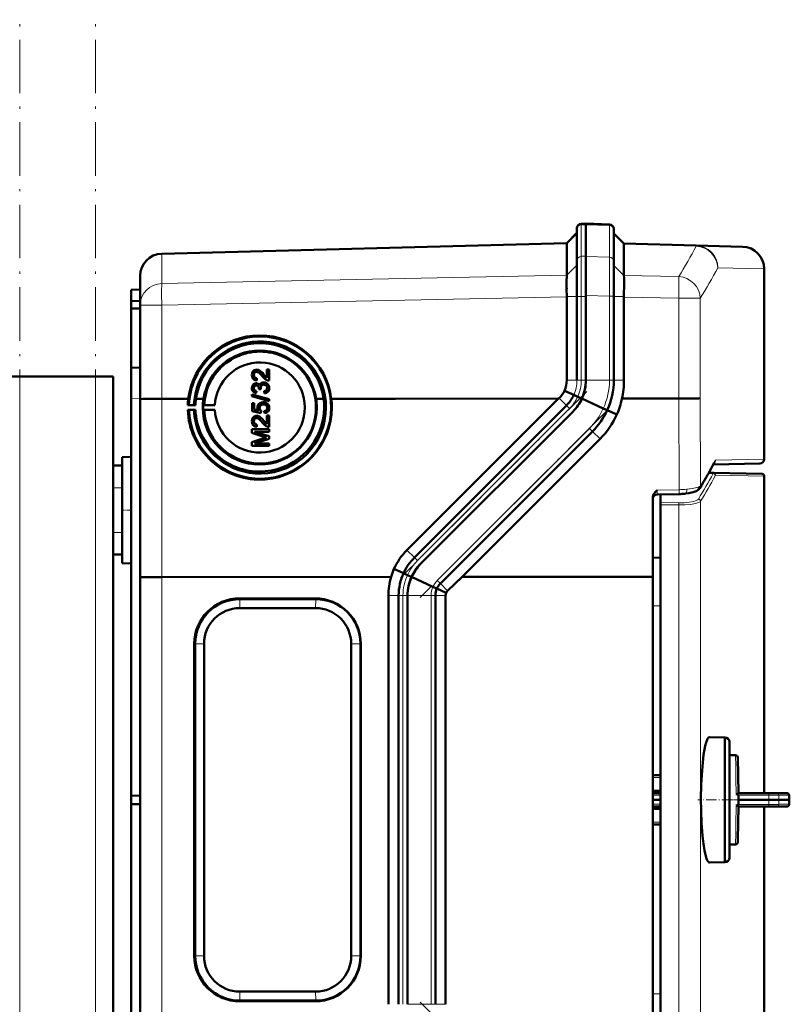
# Model space of a CAD drawing. Extents: x -1351 to 1763, y -1300 to 640.
# Tile 75 of 90: x 586 to 758, y 324 to 545. Entities that reach past the tile are written whole.
import ezdxf

# ---------------------------------------------------------------- set-up
doc = ezdxf.new("R2010")
doc.units = 0
doc.linetypes.add('DASHDOT', pattern=[18.5, 12, -3, 0.5, -3])

msp = doc.modelspace()

# ---------------------------------------------------------------- linework, layer by layer
at = {"color": 7, "linetype": 'DASHDOT', "lineweight": 18}
for p, q in [((585.6, -414.96), (585.6, 545.04)), ((602.6, -414.96), (602.6, 545.04)), ((712.79, 461.64), (671, 419.85)), ((717.2, 457.22), (675.42, 415.43)), ((717.2, 282.86), (675.42, 324.65))]:
    msp.add_line(p, q, dxfattribs=at)
at = {"color": 7, "lineweight": 50}
for p, q in [((712.6, 499.29), (711.57, 499.25)), ((712.6, 499.29), (712.6, 499.05)), ((717.88, 499.1), (712.6, 499.29)), ((712.6, 499.29), (712.6, 499.05)), ((708.3, 494.93), (710.6, 497.23)), ((710.6, 498.25), (710.6, 498.04)), ((710.6, 498.04), (710.6, 490.98)), ((712.6, 499.05), (712.6, 491.95)), ((712.6, 499.05), (712.6, 491.99)), ((718.85, 498.11), (718.85, 497.9)), ((718.85, 497.9), (718.85, 490.83)), ((721.14, 494.82), (718.85, 497.11)), ((617.47, 492.55), (708.3, 494.93)), ((708.3, 494.8), (708.3, 487.76)), ((721.14, 494.82), (737.34, 494.39)), ((721.14, 494.69), (721.14, 487.68)), ((721.14, 494.69), (721.14, 494.69)), ((737.34, 494.39), (747.73, 494.12)), ((710.6, 490.98), (710.6, 482.98)), ((712.6, 491.99), (712.6, 482.98)), ((712.6, 483.19), (712.6, 491.95)), ((718.85, 483.04), (718.85, 490.83)), ((752.6, 446.46), (752.6, 489.12)), ((612.6, 481), (612.6, 487.55)), ((708.3, 487.74), (708.29, 487.44)), ((708.3, 487.74), (708.3, 487.76)), ((610.6, 484.47), (612.6, 484.54)), ((610.6, 484.47), (610.6, 481.87)), ((708.28, 484.59), (708.3, 482.98)), ((610.6, 481.87), (612.6, 481.97)), ((610.6, 481.87), (610.6, 480.27)), ((708.3, 482.89), (708.3, 482.98)), ((708.3, 482.89), (708.3, 464.18)), ((710.6, 482.98), (710.6, 464.18)), ((712.6, 483.19), (712.6, 464.18)), ((712.6, 482.98), (712.6, 464.18)), ((718.85, 483.04), (718.85, 464.18)), ((721.14, 482.81), (721.14, 482.98)), ((721.14, 482.81), (721.14, 464.18)), ((610.6, 480.27), (610.6, 466.97)), ((610.6, 480.27), (612.6, 480.25)), ((612.6, 459.94), (612.6, 481)), ((610.6, 466.97), (612.6, 467.04)), ((610.6, 459.97), (610.6, 466.97)), ((638.74, 466.05), (638.75, 466.05)), ((639.12, 466.48), (639.13, 466.48)), ((641.03, 464.71), (641.03, 466.6)), ((641.03, 466.6), (641.52, 466.6)), ((641.52, 466.6), (641.52, 464.08)), ((641.52, 466.6), (641.53, 466.59)), ((641.53, 466.59), (641.53, 464.07)), ((585.6, 465.04), (581.6, 465.04)), ((602.6, 465.04), (585.6, 465.04)), ((606.6, 465.04), (602.6, 465.04)), ((606.6, 445.04), (606.6, 465.04)), ((638.11, 465.35), (638.12, 465.35)), ((638.41, 464.2), (638.42, 464.19)), ((638.81, 464.62), (638.76, 464.12)), ((638.81, 464.62), (638.76, 464.13)), ((638.76, 464.13), (638.76, 464.12)), ((638.81, 464.62), (638.81, 464.62)), ((640.31, 465.48), (640.32, 465.47)), ((640.32, 465.47), (641.03, 464.71)), ((641.18, 464.13), (641.19, 464.13)), ((641.52, 464.08), (641.53, 464.07)), ((638.11, 462.4), (638.12, 462.4)), ((638.71, 461.75), (638.66, 461.26)), ((638.67, 462.99), (638.67, 462.99)), ((638.71, 461.75), (638.67, 461.26)), ((638.71, 461.75), (638.71, 461.75)), ((638.9, 463.44), (638.91, 463.44)), ((639.25, 462.2), (639.26, 462.27)), ((639.69, 462.15), (639.25, 462.2)), ((639.25, 462.2), (639.26, 462.19)), ((639.7, 462.14), (639.26, 462.19)), ((639.64, 462.46), (639.65, 462.46)), ((639.69, 462.15), (639.7, 462.14)), ((640.36, 463.19), (640.37, 463.18)), ((640.48, 461.21), (640.44, 461.71)), ((640.75, 463.62), (640.76, 463.62)), ((641.57, 462.41), (641.58, 462.41)), ((709.89, 460.87), (707.79, 461.82)), ((610.6, 459.97), (610.6, 370.97)), ((612.6, 419.95), (612.6, 459.94)), ((617.47, 460.01), (620.38, 460.01)), ((620.38, 460.02), (620.38, 460.01)), ((623.42, 460.02), (620.38, 460.02)), ((621.04, 460.01), (623.42, 460.01)), ((621.04, 460.01), (623.42, 460.01)), ((625.13, 460.01), (626.83, 460.01)), ((625.13, 460.01), (626.83, 460.01)), ((625.14, 460.02), (626.83, 460.02)), ((637.67, 460.98), (641.52, 459.89)), ((637.67, 460.57), (637.67, 460.98)), ((641.52, 459.48), (637.67, 460.57)), ((637.67, 460.57), (637.68, 460.57)), ((641.53, 459.48), (637.68, 460.57)), ((638.43, 461.32), (638.44, 461.31)), ((638.66, 461.26), (638.67, 461.26)), ((640.48, 461.21), (640.49, 461.21)), ((641.52, 459.89), (641.52, 459.48)), ((641.52, 459.89), (641.53, 459.89)), ((641.52, 459.48), (641.53, 459.48)), ((641.53, 459.89), (641.53, 459.48)), ((652.07, 460.02), (653.76, 460.02)), ((653.76, 460.02), (652.07, 460.02)), ((652.07, 460.01), (653.77, 460.01)), ((653.76, 460.02), (653.76, 460.02)), ((655.48, 460.02), (661.65, 460.02)), ((655.48, 460.02), (669.89, 460.02)), ((655.48, 460.01), (661.65, 460.01)), ((661.65, 460.01), (661.65, 460.02)), ((669.89, 460.02), (706.45, 460.04)), ((672.46, 426.04), (706.45, 460.04)), ((706.45, 460.04), (706.6, 460.18)), ((710.77, 460.47), (709.89, 460.87)), ((711.71, 460.04), (710.77, 460.47)), ((716.5, 457.85), (711.69, 460.04)), ((720.67, 460.04), (733.42, 460.05)), ((623.57, 458.58), (623.3, 458.56)), ((623.3, 458.56), (625.02, 458.56)), ((623.3, 457.54), (623.57, 457.48)), ((625.02, 457.54), (623.3, 457.54)), ((624.69, 458.57), (623.57, 458.58)), ((623.57, 457.48), (624.69, 457.5)), ((625.02, 458.56), (624.69, 458.57)), ((624.69, 457.5), (625.02, 457.54)), ((626.99, 458.57), (626.74, 458.55)), ((626.74, 458.55), (629.35, 458.55)), ((626.74, 457.55), (626.99, 457.49)), ((629.35, 457.55), (626.74, 457.55)), ((629.35, 458.55), (626.99, 458.57)), ((626.99, 457.49), (629.35, 457.55)), ((637.72, 459.04), (638.21, 459.04)), ((637.72, 457.21), (637.72, 459.04)), ((639.69, 456.82), (637.72, 457.21)), ((637.72, 457.21), (637.73, 457.21)), ((639.7, 456.81), (637.73, 457.21)), ((638.21, 459.04), (638.21, 457.61)), ((638.21, 459.04), (638.22, 459.04)), ((638.21, 457.61), (639.21, 457.42)), ((638.22, 459.04), (638.22, 457.61)), ((639.4, 457.97), (639.41, 457.97)), ((639.74, 457.31), (639.69, 456.82)), ((639.75, 457.31), (639.7, 456.81)), ((639.74, 457.31), (639.75, 457.31)), ((640.23, 458.74), (640.24, 458.74)), ((640.48, 456.77), (640.44, 457.26)), ((640.7, 459.16), (640.71, 459.16)), ((641.1, 458.94), (641.11, 458.94)), ((641.57, 457.96), (641.58, 457.96)), ((708.26, 458.52), (674.12, 424.38)), ((717.38, 457.45), (716.5, 457.85)), ((719.56, 456.46), (717.38, 457.45)), ((638.11, 454.98), (638.12, 454.97)), ((638.74, 455.68), (638.75, 455.68)), ((639.12, 456.11), (639.13, 456.11)), ((639.69, 456.82), (639.7, 456.81)), ((640.31, 455.11), (640.32, 455.1)), ((640.32, 455.1), (641.03, 454.34)), ((640.48, 456.77), (640.49, 456.76)), ((641.03, 454.34), (641.03, 456.22)), ((641.03, 456.22), (641.52, 456.22)), ((641.52, 456.22), (641.52, 453.7)), ((641.52, 456.22), (641.53, 456.22)), ((641.53, 456.22), (641.53, 453.7)), ((709.67, 457.11), (675.53, 422.97)), ((709.67, 457.11), (675.53, 422.97)), ((637.67, 453.16), (641.52, 453.16)), ((637.67, 452.35), (637.67, 453.16)), ((638.41, 453.82), (638.42, 453.82)), ((638.81, 454.25), (638.76, 453.75)), ((638.81, 454.24), (638.76, 453.75)), ((638.76, 453.75), (638.76, 453.75)), ((638.81, 454.25), (638.81, 454.24)), ((641.18, 453.76), (641.19, 453.75)), ((641.52, 453.7), (641.53, 453.7)), ((641.52, 453.16), (641.52, 452.62)), ((641.52, 453.16), (641.53, 453.16)), ((641.53, 453.16), (641.53, 452.62)), ((640.33, 451.5), (637.67, 452.35)), ((637.67, 452.35), (637.68, 452.35)), ((637.67, 450.27), (640.37, 451.14)), ((640.33, 451.5), (637.68, 452.35)), ((638.26, 452.62), (641.52, 451.59)), ((641.52, 452.62), (638.26, 452.62)), ((641.52, 451.02), (638.26, 450)), ((641.53, 452.62), (638.27, 452.61)), ((641.53, 451.02), (638.27, 450)), ((640.33, 451.5), (640.33, 451.5)), ((641.52, 452.62), (641.53, 452.62)), ((641.52, 451.59), (641.52, 451.02)), ((641.52, 451.59), (641.53, 451.59)), ((641.52, 451.02), (641.53, 451.02)), ((641.53, 451.59), (641.53, 451.02)), ((714.09, 452.69), (679.95, 418.55)), ((715.78, 451), (684.82, 420.04)), ((637.67, 449.46), (637.67, 450.27)), ((641.52, 449.46), (637.67, 449.46)), ((637.67, 449.46), (637.68, 449.45)), ((641.53, 449.45), (637.68, 449.45)), ((638.26, 450), (641.52, 450)), ((641.52, 450), (641.52, 449.46)), ((641.52, 450), (641.53, 450)), ((641.52, 449.46), (641.53, 449.45)), ((641.53, 450), (641.53, 449.45)), ((608.6, 446.93), (610.6, 446.99)), ((608.6, 446.93), (610.6, 446.99)), ((608.6, 423.14), (608.6, 446.93)), ((606.6, 445.04), (608.6, 445.04)), ((606.6, 440.04), (606.6, 445.04)), ((608.6, 440.04), (608.6, 445.04)), ((751.62, 445.46), (741.19, 445.28)), ((740.15, 443.38), (741.26, 443.36)), ((741.26, 443.36), (752.11, 443.17)), ((752.6, 442.67), (752.6, 371.55)), ((606.6, 440.04), (606.6, 430.04)), ((608.6, 440.04), (608.6, 430.04)), ((727.6, 420.06), (727.6, 437.77)), ((728.57, 438.52), (733.49, 438.63)), ((729.31, 438.53), (729.31, 436.74)), ((729.31, 436.25), (729.31, 436.74)), ((729.31, 436.25), (729.31, 303.84)), ((606.6, 425.04), (606.6, 430.04)), ((608.6, 425.04), (608.6, 430.04)), ((606.6, 315.04), (606.6, 425.04)), ((606.6, 425.04), (608.6, 425.04)), ((727.6, 424.36), (729.31, 424.37)), ((608.6, 423.14), (610.6, 423.09)), ((671.69, 420.87), (669.54, 421.84)), ((612.6, 320.12), (612.6, 419.95)), ((668.91, 420.04), (617.47, 420.02)), ((672.57, 420.47), (671.69, 420.87)), ((673.51, 420.04), (672.57, 420.47)), ((678.3, 417.85), (673.49, 420.04)), ((684.82, 420.04), (681.57, 416.92)), ((727.6, 420.06), (684.82, 420.04)), ((727.6, 320.02), (727.6, 420.06)), ((679.18, 417.45), (678.3, 417.85)), ((681.27, 416.5), (679.18, 417.45)), ((634.94, 415.22), (651.93, 415.22)), ((668.3, 324.18), (668.3, 415.9)), ((670.6, 415.9), (670.6, 324.18)), ((672.6, 324.18), (672.6, 415.9)), ((672.6, 415.9), (672.6, 324.18)), ((678.85, 324.18), (678.85, 415.9)), ((681.14, 415.9), (681.14, 324.18)), ((634.95, 413.05), (651.95, 413.05)), ((652, 415.07), (635, 415.07)), ((624.76, 335.04), (624.76, 405.04)), ((624.98, 335.04), (624.98, 405.04)), ((626.95, 405.04), (626.95, 335.04)), ((659.95, 405.04), (659.95, 335.04)), ((662.03, 335.04), (662.03, 405.04)), ((662.12, 405.04), (662.12, 335.04)), ((740.32, 384.14), (743.78, 384.05)), ((743.78, 380.08), (743.78, 384.05)), ((744.78, 383.05), (744.78, 357.05)), ((744.78, 380.05), (744.78, 383.05)), ((743.78, 356.05), (743.78, 380.08)), ((746.17, 380.05), (744.78, 380.05)), ((746.8, 371.55), (746.67, 379.56)), ((729.31, 375.55), (727.6, 375.55)), ((729.31, 372.05), (727.6, 372.05)), ((727.6, 371.55), (729.31, 371.55)), ((746.6, 371.41), (746.73, 371.5)), ((753.56, 371.55), (746.8, 371.55)), ((746.82, 371.1), (746.8, 370.05)), ((753.56, 371.55), (755.35, 371.55)), ((757.66, 371.55), (755.35, 371.55)), ((610.6, 370.97), (612.6, 371.04)), ((610.6, 369.11), (610.6, 370.97)), ((610.6, 280.1), (610.6, 369.11)), ((610.6, 369.11), (612.6, 369.04)), ((729.31, 370.05), (727.6, 370.05)), ((753.6, 370.05), (746.8, 370.05)), ((746.82, 369), (746.8, 370.05)), ((755.84, 370.05), (753.6, 370.05)), ((755.84, 370.05), (758.19, 370.05)), ((758.22, 370.05), (758.19, 370.05)), ((727.6, 368.55), (729.31, 368.55)), ((729.31, 368.04), (727.6, 368.04)), ((746.8, 368.55), (746.68, 361.13)), ((753.56, 368.55), (746.8, 368.55)), ((752.6, 368.55), (752.6, 297.42)), ((753.56, 368.55), (755.35, 368.55)), ((757.66, 368.55), (755.35, 368.55)), ((757.66, 368.55), (757.69, 368.55)), ((729.31, 364.55), (727.6, 364.55)), ((744.78, 360.05), (746.17, 360.05)), ((744.78, 357.05), (744.78, 360.05)), ((746.68, 361.13), (746.67, 360.54)), ((740.29, 355.96), (740.32, 355.96)), ((743.78, 356.05), (740.32, 355.96)), ((651.95, 327.03), (634.95, 327.03)), ((651.93, 324.85), (634.94, 324.85)), ((635, 325.01), (652, 325.01))]:
    msp.add_line(p, q, dxfattribs=at)
at = {"color": 7, "lineweight": 18}
for p, q in [((711.57, 499.25), (711.57, 499.02)), ((708.3, 494.8), (710.6, 497.04)), ((711.57, 499.02), (712.6, 499.05)), ((711.57, 499.02), (711.57, 491.96)), ((717.88, 498.87), (712.6, 499.05)), ((717.88, 499.1), (717.88, 498.87)), ((717.88, 498.87), (717.88, 491.8)), ((708.3, 494.8), (617.47, 492.42)), ((721.14, 494.69), (718.85, 496.92)), ((617.47, 492.55), (617.47, 492.42)), ((737.34, 494.26), (721.14, 494.69)), ((617.47, 485.87), (617.47, 492.42)), ((712.6, 491.99), (711.57, 491.96)), ((711.57, 491.96), (711.57, 482.98)), ((712.6, 491.95), (717.88, 491.8)), ((708.3, 487.74), (710.6, 489.98)), ((721.14, 487.63), (718.85, 489.87)), ((752.6, 489.12), (742.17, 489.39)), ((617.47, 485.87), (708.3, 487.76)), ((721.14, 487.68), (733.42, 487.42)), ((708.3, 482.89), (617.47, 481)), ((708.3, 482.98), (710.6, 482.98)), ((710.6, 482.98), (711.57, 482.98)), ((711.57, 482.98), (711.57, 464.18)), ((711.57, 482.98), (712.6, 482.98)), ((717.88, 483.04), (712.6, 483.19)), ((717.88, 483.04), (717.88, 464.18)), ((717.88, 483.04), (718.85, 483.04)), ((721.14, 482.98), (718.85, 482.98)), ((733.42, 482.55), (721.14, 482.81)), ((733.42, 460.05), (733.42, 482.55)), ((738.24, 482.55), (733.42, 482.55)), ((738.24, 482.55), (738.24, 460.11)), ((617.47, 481), (612.6, 481)), ((617.47, 460.01), (617.47, 481)), ((585.6, -334.96), (585.6, 465.04)), ((602.6, -334.96), (602.6, 465.04)), ((710.6, 464.18), (708.3, 464.18)), ((710.6, 464.18), (711.57, 464.18)), ((711.57, 464.18), (712.6, 464.18)), ((717.88, 464.18), (712.6, 464.18)), ((717.88, 464.18), (718.85, 464.18)), ((721.14, 464.18), (718.85, 464.18)), ((612.6, 460.04), (610.6, 459.97)), ((617.47, 420.02), (617.47, 460.01)), ((708.26, 458.52), (706.6, 460.18)), ((709.89, 460.87), (709.89, 460.87)), ((733.49, 439.61), (733.42, 460.05)), ((738.24, 460.11), (738.31, 440.49)), ((708.94, 457.84), (674.8, 423.7)), ((708.26, 458.52), (708.94, 457.84)), ((717.38, 457.45), (717.38, 457.45)), ((713.41, 453.37), (679.26, 419.23)), ((713.41, 453.37), (714.09, 452.69)), ((715.78, 451), (714.09, 452.69)), ((741.66, 446.27), (752.6, 446.46)), ((741.13, 443.24), (740.08, 443.25)), ((752.6, 442.67), (741.74, 442.86)), ((606.6, 440.04), (608.6, 440.04)), ((728.57, 439.49), (733.49, 439.61)), ((729.31, 436.74), (733.44, 436.68)), ((733.44, 436.2), (729.31, 436.25)), ((733.44, 303.9), (733.44, 436.2)), ((738.31, 437.01), (738.31, 303.08)), ((606.6, 430.04), (608.6, 430.04)), ((674.12, 424.38), (672.46, 426.04)), ((674.12, 424.38), (674.8, 423.7)), ((617.47, 320.06), (617.47, 420.02)), ((671.69, 420.87), (671.69, 420.87)), ((679.18, 417.45), (679.18, 417.45)), ((679.26, 419.23), (679.95, 418.55)), ((681.57, 416.92), (679.95, 418.55)), ((635, 415.07), (634.94, 415.22)), ((652, 415.07), (651.93, 415.22)), ((670.6, 415.9), (668.3, 415.9)), ((670.6, 415.9), (671.57, 415.9)), ((671.57, 415.9), (671.57, 324.18)), ((672.6, 415.9), (671.57, 415.9)), ((677.88, 415.9), (672.6, 415.9)), ((677.88, 324.18), (677.88, 415.9)), ((677.88, 415.9), (678.85, 415.9)), ((681.14, 415.9), (678.85, 415.9)), ((634.95, 413.05), (635, 415.07)), ((652, 415.07), (651.95, 413.05)), ((729.31, 413.57), (727.6, 413.56)), ((624.98, 405.04), (624.76, 405.04)), ((624.98, 405.04), (626.95, 405.04)), ((662.03, 405.04), (659.95, 405.04)), ((662.12, 405.04), (662.03, 405.04)), ((746.21, 377.55), (746.17, 380.05)), ((746.25, 374.73), (746.21, 377.55)), ((727.6, 375.06), (729.31, 375.06)), ((746.26, 373.92), (746.25, 374.73)), ((746.29, 372.2), (746.26, 373.92)), ((727.6, 371.06), (729.31, 371.06)), ((746.3, 371.75), (746.29, 372.2)), ((746.31, 371.31), (746.3, 371.75)), ((753.6, 371.11), (746.82, 371.1)), ((755.84, 371.06), (758.15, 371.06)), ((727.6, 369.04), (729.31, 369.04)), ((753.6, 368.99), (746.82, 369)), ((755.84, 369.04), (758.15, 369.04)), ((746.29, 367.9), (746.25, 365.36)), ((746.3, 368.34), (746.29, 367.9)), ((746.31, 368.79), (746.3, 368.34)), ((727.6, 365.04), (729.31, 365.04)), ((746.25, 365.36), (746.21, 362.55)), ((746.21, 362.55), (746.17, 360.05)), ((624.98, 335.04), (624.76, 335.04)), ((626.95, 335.04), (624.98, 335.04)), ((662.03, 335.04), (659.95, 335.04)), ((662.03, 335.04), (662.12, 335.04)), ((635, 325.01), (634.95, 327.03)), ((651.95, 327.03), (652, 325.01)), ((635, 325.01), (634.94, 324.85)), ((652, 325.01), (651.93, 324.85)), ((727.6, 326.54), (729.31, 326.52)), ((677.88, 324.18), (672.6, 324.18)), ((677.88, 324.18), (678.85, 324.18)), ((681.14, 324.18), (678.85, 324.18))]:
    msp.add_line(p, q, dxfattribs=at)
at = {"color": 7, "linetype": 'DASHDOT', "lineweight": 18, "ltscale": 0.060001}
for p, q in [((606.4, 440.04), (608.8, 440.04)), ((608.4, 435.04), (610.8, 435.04)), ((606.4, 430.04), (608.8, 430.04))]:
    msp.add_line(p, q, dxfattribs=at)
at = {"color": 7, "linetype": 'DASHDOT', "lineweight": 18, "ltscale": 0.192111}
msp.add_line((745.42, 370.05), (737.73, 370.05), dxfattribs=at)
at = {"color": 7, "linetype": 'DASHDOT', "lineweight": 18, "ltscale": 0.061557}
msp.add_line((744.57, 370.05), (747.03, 370.05), dxfattribs=at)
at = {"color": 7, "linetype": 'DASHDOT', "lineweight": 18, "ltscale": 0.204493}
for p, q in [((754.28, 370.18), (746.1, 370.04)), ((754.28, 369.92), (746.1, 370.06))]:
    msp.add_line(p, q, dxfattribs=at)
at = {"color": 7, "lineweight": 18}
for points in [[(717.88, 491.8), (717.89, 488.68), (717.88, 483.04)], [(735.21, 439.7), (736.44, 439.85), (737.2, 440), (737.77, 440.17)], [(737.77, 440.17), (738.11, 440.33), (738.31, 440.49)], [(728.57, 439.49), (728.57, 438.62), (728.57, 438.53), (728.57, 438.52), (728.57, 438.52), (728.57, 438.52)], [(733.44, 436.68), (734.67, 436.7), (735.83, 436.81), (736.8, 436.99), (737.18, 437.1), (737.48, 437.23), (737.69, 437.36), (737.82, 437.5)], [(738.31, 437.01), (738.19, 436.89), (738.01, 436.78), (737.66, 436.64), (737.19, 436.51), (736.08, 436.32), (734.78, 436.22), (733.44, 436.2)], [(674.8, 423.7), (674.27, 423.13), (673.78, 422.52), (673.33, 421.88), (672.93, 421.19), (672.57, 420.47)], [(753.6, 371.11), (753.58, 371.47), (753.57, 371.53), (753.56, 371.54), (753.56, 371.55), (753.56, 371.55), (753.56, 371.55)], [(753.6, 371.11), (755.09, 371.09), (755.67, 371.07), (755.84, 371.06)], [(753.6, 368.99), (753.58, 368.62), (753.57, 368.56), (753.56, 368.55), (753.56, 368.55), (753.56, 368.55), (753.56, 368.55)], [(755.07, 369), (755.81, 369.03), (755.84, 369.04)]]:
    msp.add_lwpolyline(points, dxfattribs=at)
at = {"color": 7, "lineweight": 50}
for points in [[(721.14, 482.98), (721.2, 485.97), (721.18, 487.18), (721.14, 487.63)], [(654.3, 458.05), (654.23, 459.45), (654.03, 460.84), (653.74, 462.06), (653.35, 463.24), (652.99, 464.12), (652.43, 465.24), (651.69, 466.43), (650.96, 467.41), (650.41, 468.03), (649.47, 468.97), (648.48, 469.81), (647.3, 470.62), (646.36, 471.16), (645.2, 471.7), (643.87, 472.18), (642.52, 472.53), (641.6, 472.7), (640.27, 472.83), (638.94, 472.84), (637.85, 472.76), (636.54, 472.55), (635.61, 472.33), (634.7, 472.05), (634.1, 471.83), (633.45, 471.56), (632.31, 470.99), (631.83, 470.71), (630.62, 469.89), (629.49, 468.96), (628.6, 468.07), (627.77, 467.09), (627.23, 466.34), (626.51, 465.16), (625.89, 463.9), (625.44, 462.72), (625.1, 461.52), (624.85, 460.28), (624.75, 459.43), (624.69, 458.57)], [(637.67, 465.36), (637.71, 465.71), (637.84, 466.05), (638.01, 466.26), (638.22, 466.42), (638.56, 466.53), (638.73, 466.55)], [(638.74, 466.05), (638.53, 466.02), (638.35, 465.91), (638.21, 465.75), (638.14, 465.55), (638.11, 465.35)], [(638.75, 466.05), (638.54, 466.02), (638.39, 465.94), (638.26, 465.8), (638.17, 465.65), (638.12, 465.35)], [(640.08, 465.02), (639.78, 465.36), (639.47, 465.68), (639.23, 465.88), (638.97, 466.01)], [(639.12, 466.48), (639.41, 466.35), (639.78, 466.06), (640.11, 465.71), (640.31, 465.48)], [(639.13, 466.48), (639.37, 466.37), (639.63, 466.19), (640.04, 465.8), (640.32, 465.47)], [(638.41, 464.2), (638.14, 464.32), (637.92, 464.52), (637.77, 464.78), (637.71, 464.99), (637.67, 465.36)], [(638.11, 465.35), (638.18, 465), (638.27, 464.85), (638.4, 464.73), (638.55, 464.66)], [(638.12, 465.35), (638.15, 465.12), (638.21, 464.96), (638.38, 464.75), (638.56, 464.65)], [(641.18, 464.13), (640.92, 464.24), (640.57, 464.49), (640.08, 465.02)], [(640.31, 465.48), (640.72, 464.99), (641.03, 464.71)], [(637.67, 462.39), (637.71, 462.71), (637.84, 463.01), (638.05, 463.27), (638.33, 463.43), (638.65, 463.48)], [(638.43, 461.32), (638.18, 461.43), (637.96, 461.61), (637.83, 461.78), (637.74, 461.97), (637.68, 462.25), (637.67, 462.39)], [(638.67, 462.99), (638.49, 462.96), (638.33, 462.88), (638.16, 462.66), (638.11, 462.4)], [(638.11, 462.4), (638.15, 462.16), (638.23, 462.02), (638.34, 461.9), (638.55, 461.79)], [(638.67, 462.99), (638.5, 462.96), (638.28, 462.83), (638.15, 462.61), (638.12, 462.4)], [(638.12, 462.4), (638.15, 462.21), (638.22, 462.04), (638.34, 461.9), (638.56, 461.79)], [(639.26, 462.27), (639.22, 462.52), (639.16, 462.68), (639.07, 462.82), (638.86, 462.96)], [(638.9, 463.44), (639.07, 463.37), (639.21, 463.26), (639.41, 462.96)], [(638.91, 463.44), (639.2, 463.27), (639.32, 463.13), (639.41, 462.97)], [(639.41, 462.96), (639.5, 463.2), (639.65, 463.41), (639.86, 463.57), (640.11, 463.66), (640.36, 463.68)], [(640.36, 463.19), (640.13, 463.16), (639.93, 463.06), (639.84, 462.98), (639.71, 462.79), (639.65, 462.57), (639.64, 462.46)], [(640.37, 463.18), (640.14, 463.15), (639.97, 463.07), (639.77, 462.88), (639.66, 462.6), (639.65, 462.46)], [(640.44, 461.71), (640.65, 461.76), (640.85, 461.86), (641.06, 462.11), (641.13, 462.43)], [(641.57, 462.41), (641.53, 462.06), (641.38, 461.73), (641.14, 461.46), (640.99, 461.36), (640.65, 461.24), (640.48, 461.21)], [(641.58, 462.41), (641.54, 462.06), (641.45, 461.83), (641.31, 461.62), (641.04, 461.38), (640.69, 461.24), (640.49, 461.21)], [(641.13, 462.43), (641.11, 462.61), (641.05, 462.79), (640.94, 462.94), (640.72, 463.11), (640.63, 463.14)], [(640.75, 463.62), (640.96, 463.52), (641.15, 463.38), (641.36, 463.15), (641.47, 462.94), (641.54, 462.72), (641.57, 462.41)], [(640.76, 463.62), (640.99, 463.51), (641.2, 463.35), (641.36, 463.16), (641.53, 462.8), (641.58, 462.41)], [(612.6, 459.94), (612.6, 459.94), (612.6, 459.94), (612.61, 459.94), (612.67, 459.95), (613.23, 459.97), (614.4, 459.99), (617.47, 460.01)], [(735.13, 460.05), (737.88, 460.09), (738.24, 460.11)], [(638.95, 458.11), (639.01, 458.48), (639.2, 458.8), (639.49, 459.05), (639.84, 459.19), (640.2, 459.24)], [(639.21, 457.42), (639.05, 457.67), (638.97, 457.96), (638.95, 458.11)], [(640.23, 458.74), (639.97, 458.72), (639.85, 458.68), (639.63, 458.55), (639.54, 458.45), (639.43, 458.22), (639.4, 457.97)], [(639.4, 457.97), (639.45, 457.66), (639.57, 457.46), (639.74, 457.31)], [(640.24, 458.74), (639.98, 458.71), (639.72, 458.61), (639.51, 458.41), (639.44, 458.22), (639.41, 457.97)], [(639.41, 457.97), (639.42, 457.81), (639.53, 457.52), (639.75, 457.31)], [(640.44, 457.26), (640.65, 457.31), (640.85, 457.4), (640.93, 457.47), (641.1, 457.75), (641.13, 457.97)], [(641.57, 457.96), (641.56, 457.78), (641.47, 457.44), (641.39, 457.28), (641.14, 457.01), (640.83, 456.84), (640.48, 456.77)], [(641.58, 457.96), (641.54, 457.61), (641.38, 457.26), (641.12, 456.98), (640.89, 456.86), (640.49, 456.76)], [(641.13, 457.97), (641.08, 458.25), (640.99, 458.42), (640.86, 458.55), (640.61, 458.69)], [(641.1, 458.94), (641.34, 458.7), (641.46, 458.51), (641.53, 458.3), (641.57, 457.96)], [(641.11, 458.94), (641.28, 458.79), (641.41, 458.61), (641.51, 458.4), (641.56, 458.18), (641.58, 457.96)], [(637.67, 454.99), (637.71, 455.34), (637.84, 455.68), (638.01, 455.89), (638.22, 456.05), (638.56, 456.16), (638.73, 456.17)], [(638.41, 453.82), (638.14, 453.95), (637.92, 454.15), (637.77, 454.41), (637.71, 454.62), (637.67, 454.99)], [(638.74, 455.68), (638.53, 455.65), (638.35, 455.54), (638.21, 455.38), (638.14, 455.18), (638.11, 454.98)], [(638.11, 454.98), (638.18, 454.63), (638.27, 454.48), (638.4, 454.36), (638.55, 454.29)], [(638.75, 455.68), (638.54, 455.64), (638.39, 455.56), (638.26, 455.43), (638.17, 455.28), (638.12, 454.97)], [(638.12, 454.97), (638.15, 454.75), (638.21, 454.58), (638.38, 454.38), (638.56, 454.28)], [(640.08, 454.64), (639.78, 454.99), (639.47, 455.31), (639.23, 455.5), (638.97, 455.64)], [(639.12, 456.11), (639.41, 455.97), (639.78, 455.68), (640.11, 455.34), (640.31, 455.11)], [(639.13, 456.11), (639.37, 456), (639.63, 455.82), (640.04, 455.42), (640.32, 455.1)], [(640.31, 455.11), (640.72, 454.62), (641.03, 454.34)], [(641.18, 453.76), (640.92, 453.87), (640.57, 454.12), (640.08, 454.64)], [(738.18, 439.98), (737.9, 439.64), (737.49, 439.36), (737.3, 439.27)], [(727.6, 437.77), (727.63, 438.08), (727.72, 438.38), (727.87, 438.66), (728.22, 439.12), (728.57, 439.49)], [(737.3, 439.27), (736.63, 439.03), (735.66, 438.83), (734.95, 438.73)], [(675.53, 422.97), (675.05, 422.45), (674.61, 421.9), (674.21, 421.32), (673.84, 420.69), (673.51, 420.04)], [(612.6, 419.95), (612.6, 419.96), (612.6, 419.96), (612.61, 419.96), (612.67, 419.97), (613.23, 419.99), (614.4, 420), (617.47, 420.02)], [(740.32, 384.14), (740.16, 384.09), (740.06, 384), (739.87, 383.73), (739.78, 383.53), (739.55, 382.91), (739.36, 382.18), (739.19, 381.33), (739.01, 380.17)], [(739.01, 380.17), (738.8, 378.45), (738.64, 376.59), (738.47, 373.5), (738.41, 370.25)], [(746.31, 371.31), (746.58, 371.24), (746.7, 371.2), (746.79, 371.15), (746.82, 371.12), (746.82, 371.1)], [(738.41, 370.25), (738.44, 367.56), (738.55, 364.91), (738.77, 361.94), (738.97, 360.21)], [(746.31, 368.79), (746.58, 368.85), (746.7, 368.89), (746.79, 368.94), (746.82, 368.98), (746.82, 369)], [(746.31, 368.79), (746.42, 368.78), (746.55, 368.72), (746.72, 368.59)], [(738.97, 360.21), (739.21, 358.66), (739.58, 357.11)], [(739.58, 357.11), (739.75, 356.64), (739.86, 356.39), (739.99, 356.18), (740.12, 356.04), (740.28, 355.96), (740.29, 355.96)]]:
    msp.add_lwpolyline(points, dxfattribs=at)
for centre, radius, start, end in [((711.6, 498.25), 1, 92, 180), ((717.85, 498.11), 1, 0, 88), ((617.6, 487.55), 5, 91.5, 180), ((747.6, 489.12), 5, 0, 88.5), ((639.45, 458.07), 16.15, 6.9564, 173.0436), ((639.51, 458.04), 15.94, 359.9991, 133.5258), ((639.45, 458.02), 14.45, 7.965, 172.0349), ((639.45, 458.06), 12.77, 8.8275, 171.1724), ((639.52, 458.03), 12.55, 77.6984, 177.5213), ((639.52, 458.02), 15.96, 133.5177, 178.0139), ((639.52, 458.03), 12.54, 0.013, 77.6766), ((638.73, 465.32), 1.22, 71.416, 89.9785), ((638.74, 465.34), 0.712, 71.1045, 89.7698), ((638.74, 465.34), 0.709, 71.4625, 89.7956), ((638.88, 465.65), 1.53, 252.0665, 265.2731), ((638.89, 465.65), 1.53, 252.0738, 265.2685), ((638.8, 465.42), 0.804, 252.5173, 270.6985), ((641.49, 465.05), 0.972, 251.216, 271.7364), ((641.5, 465.05), 0.973, 251.2257, 271.7309), ((702.62, 464.18), 5.69, 335.4939, 0.0252), ((702.71, 464.18), 9.88, 335.2248, 0.0026), ((702.48, 464.18), 10.12, 335.8313, 359.9948), ((702.66, 464.18), 16.19, 335.437, 0.0015), ((702.6, 464.18), 18.54, 347.0991, 0.0004), ((638.86, 462.74), 0.998, 252.3354, 261.3286), ((638.65, 462.67), 0.815, 72.179, 90.3814), ((638.68, 462.35), 0.634, 73.0345, 90.7871), ((638.68, 462.36), 0.625, 72.329, 90.8793), ((640.88, 462.51), 1.24, 182.0274, 197.0138), ((640.89, 462.51), 1.24, 181.999, 197.0346), ((640.38, 462.5), 1.19, 71.6978, 90.7047), ((640.37, 462.33), 0.86, 71.8999, 90.5102), ((640.37, 462.32), 0.859, 72.0728, 90.5088), ((702.59, 464.34), 5.78, 313.9422, 334.1191), ((639.46, 458.01), 16.17, 172.9148, 178.0694), ((639.46, 458.11), 14.45, 172.4425, 178.2107), ((639.46, 458.02), 12.79, 171.0625, 179.8847), ((638.97, 462.98), 1.75, 252.2239, 259.8155), ((638.98, 463.02), 1.79, 252.3357, 259.7452), ((639.44, 458.04), 12.79, 0.0635, 8.8594), ((639.44, 458.13), 14.45, 359.7065, 7.4796), ((639.44, 458.03), 16.17, 0.0626, 7.0057), ((702.53, 464.25), 8.09, 315.0122, 335.3255), ((702.72, 464.06), 9.82, 314.9833, 335.8458), ((702.47, 464.31), 10.18, 315.022, 335.211), ((702.63, 463.67), 18.4, 336.9429, 348.6327), ((732.68, 811.89), 351.85, 270.1202, 270.3992), ((639.44, 458.01), 16.14, 181.6629, 274.3889), ((639.49, 458.03), 14.8, 182.0365, 193.1576), ((639.44, 458.1), 14.43, 182.2328, 274.9104), ((639.44, 458.02), 12.77, 179.8723, 270.0038), ((639.52, 458.02), 12.55, 182.4194, 193.5066), ((639.44, 458.04), 12.79, 270.0139, 0.0575), ((639.48, 458.04), 14.81, 270.9979, 359.999), ((639.5, 458.03), 15.95, 270.964, 0.0057), ((639.51, 458.03), 12.55, 271.1756, 0.0047), ((640.22, 457.69), 1.55, 71.9099, 90.5756), ((640.25, 457.54), 1.21, 72.5659, 90.8378), ((640.26, 457.53), 1.21, 72.864, 90.8167), ((639.43, 458.04), 16.17, 274.3928, 0.0565), ((639.43, 458.13), 14.45, 274.9142, 359.688), ((640.28, 457.87), 1.35, 51.999, 71.6506), ((640.27, 457.88), 1.35, 51.9924, 71.6896), ((702.66, 464.12), 16.16, 314.9955, 335.6224), ((639.52, 458.02), 12.54, 193.4987, 271.1604), ((638.73, 454.95), 1.22, 71.416, 89.9785), ((638.74, 454.97), 0.712, 71.1045, 89.7698), ((638.74, 454.97), 0.709, 71.4625, 89.7956), ((702.58, 464.2), 18.66, 315.0077, 335.5133), ((639.51, 458.02), 15.94, 193.0735, 270.9484), ((639.49, 458.03), 14.8, 193.1459, 270.9829), ((638.88, 455.28), 1.53, 252.0665, 265.2731), ((638.89, 455.28), 1.53, 252.0738, 265.2685), ((638.8, 455.05), 0.804, 252.5173, 270.6985), ((641.49, 454.68), 0.972, 251.216, 271.7364), ((641.5, 454.67), 0.973, 251.2257, 271.7309), ((649.13, 478.86), 28.74, 252.1717, 253.448), ((648.94, 478.24), 28.1, 252.1564, 253.4621), ((650.05, 420.69), 31.94, 106.5752, 107.6363), ((751.6, 446.46), 1, 270.9993, 360), ((635.25, 502.06), 120.2, 328.9047, 332.0096), ((637.71, 500.7), 117.38, 330.7734, 331.828), ((752.1, 442.67), 0.5, 0.0001, 89.0014), ((728.6, 437.52), 1, 91.3563, 180.0007), ((733.11, 455.82), 17.2, 271.2704, 276.1564), ((682.61, 415.89), 14.36, 134.9989, 155.5165), ((682.54, 415.96), 11.91, 135.0034, 155.6664), ((682.57, 416.29), 14.16, 156.9444, 164.6731), ((682.72, 415.78), 10.17, 134.9943, 155.212), ((682.6, 415.9), 14.3, 163.1695, 179.9984), ((682.53, 415.9), 11.93, 155.3876, 180.0088), ((682.73, 415.89), 10.13, 155.8478, 179.9837), ((682.47, 415.9), 9.87, 155.2023, 180.0177), ((682.66, 415.9), 3.82, 155.9472, 179.9755), ((682.65, 415.84), 3.83, 134.9848, 155.1319), ((682.58, 415.9), 1.45, 155.3414, 180.0673), ((682.59, 415.87), 1.47, 133.9021, 154.2563), ((743.78, 383.05), 1, 360, 90), ((746.17, 379.55), 0.501, 1.1003, 89.9459), ((746.35, 371.58), 0.274, 261.2069, 294.5434), ((746.07, 372.12), 0.884, 296.1751, 306.8175), ((746.9, 371.31), 0.26, 113.2826, 131.8746), ((757.69, 371.05), 0.501, 2.5521, 92.93), ((713.87, 369.17), 44.36, 1.133, 2.4532), ((757.69, 369.05), 0.5, 270.0231, 357.5028), ((713.87, 370.92), 44.36, 357.5467, 358.867), ((746.9, 368.79), 0.264, 228.515, 246.7588), ((746.17, 360.55), 0.5, 269.9996, 358.9373), ((743.78, 357.05), 1, 270, 0)]:
    msp.add_arc(centre, radius, start, end, dxfattribs=at)
at = {"color": 7, "lineweight": 18}
for centre, radius, start, end in [((638.99, 546.13), 111.19, 328.1267, 332.1928), ((643.98, 541.36), 111.09, 328.0386, 332.1118), ((702.51, 464.18), 8.09, 335.8141, 359.9961), ((702.48, 464.18), 9.08, 335.8634, 359.9942), ((702.71, 464.18), 15.17, 335.3378, 0.0024), ((702.68, 464.18), 16.16, 335.393, 0.002), ((702.5, 464.28), 8.14, 315.0199, 335.2289), ((702.47, 464.31), 9.15, 315.0245, 335.1774), ((702.72, 464.06), 15.12, 314.9894, 335.7267), ((702.69, 464.09), 16.12, 314.9927, 335.6686), ((740.66, 446.27), 1, 310.857, 0.0707), ((636.27, 502.07), 119.18, 328.8885, 331.9943), ((740.55, 446.08), 0.942, 332.0923, 1.7093), ((641.08, 497.15), 113.66, 328.3428, 331.683), ((641.58, 496.67), 113.65, 328.334, 331.6749), ((741.11, 442.73), 0.509, 2.4645, 87.7315), ((741.24, 442.86), 0.498, 359.7444, 88.7602), ((733.03, 464.23), 24.62, 271.0677, 275.0699), ((737.37, 440.46), 0.94, 329.0127, 1.9615), ((737.8, 436.99), 0.511, 2.6449, 87.3992), ((682.51, 415.99), 11.87, 135.0063, 155.7303), ((682.5, 415.9), 11.9, 155.3223, 180.012), ((682.47, 415.9), 10.91, 155.2364, 180.0152), ((682.73, 415.89), 4.85, 156.1854, 179.957), ((682.71, 415.78), 4.87, 134.9795, 154.9053), ((682.7, 415.89), 3.85, 156.1536, 179.9582), ((682.68, 415.81), 3.87, 134.9802, 154.9373), ((823.63, 370.54), 70.03, 179.5376, 180.4062), ((755.35, 371.05), 0.496, 0.47, 89.4832), ((793.12, 370.66), 37.28, 179.3941, 180.9446), ((757.66, 371.05), 0.497, 0.5898, 89.5516), ((758.15, 371.11), 0.0509, 269.1547, 309.6196), ((716.58, 369.22), 41.61, 1.1399, 2.5296), ((823.63, 369.55), 70.03, 179.5938, 180.4624), ((753.6, 444.09), 75.11, 270.0022, 271.123), ((755.35, 369.04), 0.496, 270.5168, 359.53), ((793.39, 369.43), 37.55, 179.0611, 180.6002), ((757.66, 369.04), 0.497, 270.4484, 359.4102), ((716.58, 370.88), 41.61, 357.4704, 358.8601), ((758.15, 368.99), 0.0506, 50.0551, 90.8408)]:
    msp.add_arc(centre, radius, start, end, dxfattribs=at)
for centre, major_axis, ratio, start_param, end_param in [((711.6, 498.04), (-1, 0), 0.97437, 4.747296, 6.283185), ((717.85, 497.9), (-1, 0), 0.97437, 3.141593, 4.677482), ((737.21, 489.39), (-0.13, -5), 0.992889, 1.59679, 3.141593), ((737.21, 489.39), (0.13, 5), 0.002982, 6.056371, 6.280047), ((737.21, 489.39), (4.42, -2.33), 0.968463, 0.497949, 2.015969), ((617.6, 487.55), (5, 0), 0.97437, 1.596976, 3.141593), ((711.6, 490.98), (-1, 0), 0.97437, 4.747296, 6.283185), ((717.85, 490.83), (1, 0), 0.97437, 0, 1.53589), ((733.29, 482.55), (0.1, 5), 0.026171, 4.712934, 6.056293), ((733.29, 482.55), (4.25, -2.64), 0.966087, 0.571165, 2.084618), ((617.6, 481), (5, 0), 0.97437, 1.596976, 3.141593), ((617.6, 481), (-0.1, 5), 0.026171, 0.226893, 1.570251), ((741.73, 431.04), (0.07, -15.23), 0.077407, 3.142573, 3.284814), ((741.23, 438.32), (-0.02, -5.04), 0.109518, 3.140139, 3.36604), ((741.81, 431.34), (0.06, -11.53), 0.076768, 3.139791, 3.281396), ((733.47, 439.63), (0.024, -1), 0.025555, 0.000082, 1.544), ((734.84, 439.72), (0.109, -0.994), 0.366722, 6.283183, 7.790699), ((736.89, 440.18), (0.411, -0.912), 0.863083, 6.282927, 7.473776), ((733.43, 436.2), (-0.007, -0.5), 0.017451, 1.571039, 2.9147)]:
    msp.add_ellipse(centre, major_axis=major_axis, ratio=ratio, start_param=start_param, end_param=end_param, dxfattribs=at)
at = {"color": 7, "lineweight": 50}
for centre, major_axis, ratio, start_param, end_param in [((708.43, 489.93), (-0.13, 5), 0.002982, 0.002566, 0.226815), ((721.01, 489.82), (0.13, 5), 0.002982, 6.061466, 6.27809), ((708.44, 482.89), (0.1, -5), 0.026171, 3.569847, 4.039686), ((708.44, 482.89), (0.1, -5), 0.026171, 4.039686, 4.366294), ((721.01, 482.81), (0.1, 5), 0.026171, 6.020704, 6.056293), ((639.45, 458.05), (-3.2, -9.59), 0.999619, 1.892589, 4.984473), ((639.45, 458.05), (5.11, 15.33), 0.999619, 1.769783, 1.770866), ((639.45, 458.05), (-4.57, -13.71), 0.999619, 4.896843, 4.898057), ((639.45, 458.05), (4.04, 12.12), 0.999619, 1.737126, 1.738502), ((639.45, 458.05), (-4.04, -12.12), 0.999619, 2.046218, 2.04711), ((639.45, 458.05), (4.04, 12.12), 0.999619, 5.188702, 5.189186), ((639.45, 458.05), (-4.57, -13.71), 0.999619, 2.028257, 2.029083), ((639.45, 458.05), (5.11, 15.33), 0.999619, 5.155447, 5.15653), ((639.51, 458.03), (5.04, 15.13), 0.999619, 1.926831, 2.120926), ((639.46, 458.04), (4.03, 12.08), 0.999619, 1.852679, 1.931219), ((639.45, 458.05), (-3.2, -9.59), 0.999619, 5.083433, 8.175545), ((639.52, 458.03), (3.97, 11.9), 0.999619, 5.03437, 5.034599), ((639.47, 458.04), (4.69, 14.07), 0.999619, 5.033887, 5.034181), ((639.51, 458.03), (5.04, 15.13), 0.999619, 5.034181, 5.034455), ((634.94, 405.04), (0, -10.19), 0.999657, 3.141593, 4.712389), ((651.93, 405.04), (0, -10.19), 0.999657, 1.570796, 3.141593), ((635, 405.04), (0, 10.03), 0.999657, 0, 1.570796), ((634.95, 405.04), (0, -8.01), 0.999657, 3.141593, 4.712389), ((651.95, 405.04), (0, -8.01), 0.999657, 1.570796, 3.141593), ((652, 405.04), (0, 10.03), 0.999657, 4.712389, 6.283185), ((634.94, 335.04), (0, -10.19), 0.999657, 4.712389, 6.283185), ((635, 335.04), (0, 10.03), 0.999657, 1.570796, 3.141593), ((634.95, 335.04), (0, -8.01), 0.999657, 4.712389, 6.283185), ((651.93, 335.04), (0, -10.19), 0.999657, 0, 1.570796), ((651.95, 335.04), (0, -8.01), 0.999657, 0, 1.570796), ((652, 335.04), (0, 10.03), 0.999657, 3.141593, 4.712389)]:
    msp.add_ellipse(centre, major_axis=major_axis, ratio=ratio, start_param=start_param, end_param=end_param, dxfattribs=at)

doc.saveas('drawing.dxf')
